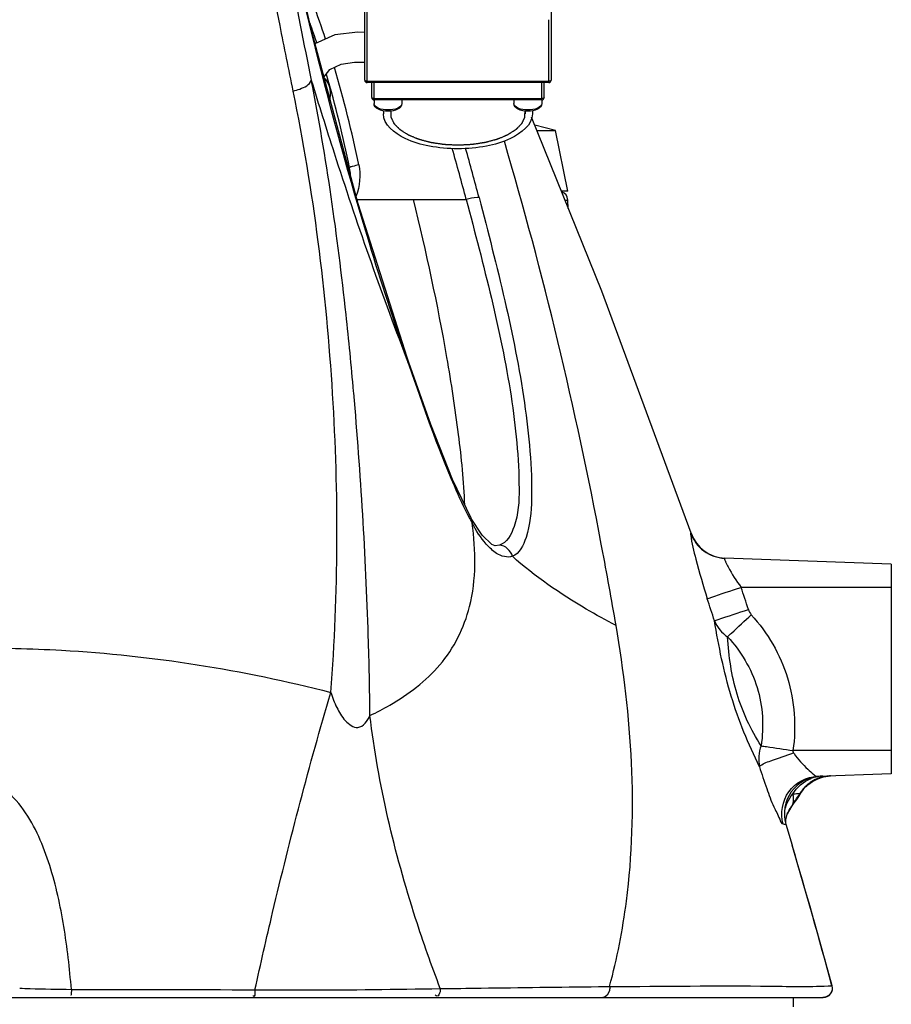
# Model space of a CAD drawing. Header units: millimetres. Extents: x 0 to 11890, y 0 to 8410.
# Tile 10 of 137: x 4338 to 4525, y 5414 to 5626. Entities that reach past the tile are written whole.
import ezdxf

# ---------------------------------------------------------------- set-up
doc = ezdxf.new("R2010")
doc.units = ezdxf.units.MM
doc.header["$LTSCALE"] = 653.95
for name, color, linetype in [('304103000010DXF_CONTINUOUS_LINE', 7, 'CONTINUOUS'), ('304103000011DXF_CONTINUOUS_LINE', 7, 'CONTINUOUS'), ('304304000009DXF_CONTINUOUS_LINE', 7, 'CONTINUOUS'), ('501038000002DXF_CONTINUOUS_LINE', 7, 'CONTINUOUS'), ('QJR6-2000HBUDXF_CONTINUOUS_LINE', 7, 'CONTINUOUS')]:
    doc.layers.add(name, color=color, linetype=linetype)

msp = doc.modelspace()

# ---------------------------------------------------------------- linework, layer by layer
at = {"layer": '304103000010DXF_CONTINUOUS_LINE', "color": 9, "linetype": 'Continuous'}
for p, q in [((4410.307, 5586.965), (4433.785, 5586.965)), ((4454.965, 5586.84), (4455.59, 5586.84)), ((4420.916, 5552.997), (4421.528, 5551.419)), ((4420.919, 5553.009), (4421.528, 5551.419)), ((4421.157, 5552.482), (4420.969, 5553.023)), ((4421.157, 5552.482), (4420.971, 5553.034)), ((4421.157, 5552.482), (4421.081, 5553.071)), ((4421.281, 5552.128), (4421.157, 5552.481)), ((4421.528, 5551.419), (4421.281, 5552.128)), ((4421.528, 5551.419), (4421.452, 5552.007)), ((4409.639, 5545.454), (4409.614, 5545.738)), ((4409.636, 5545.455), (4409.614, 5545.738)), ((4435.066, 5517.51), (4434.811, 5518.54)), ((4482.058, 5515.331), (4481.953, 5515.368)), ((4440.904, 5512.801), (4439.976, 5512.669)), ((4462.911, 5512.264), (4462.767, 5513.022)), ((4462.907, 5512.263), (4462.767, 5513.022)), ((4524.991, 5503.735), (4492.779, 5503.735)), ((4524.991, 5468.735), (4503.893, 5468.735)), ((4505.375, 5459.52), (4505.463, 5459.522)), ((4503.917, 5457.376), (4502.651, 5455.131)), ((4503.662, 5456.828), (4503.184, 5456.157)), ((4512.248, 5418.254), (4512.306, 5418.261))]:
    msp.add_line(p, q, dxfattribs=at)
at = {"layer": '304103000010DXF_CONTINUOUS_LINE', "color": 7, "linetype": 'Continuous'}
for p, q in [((4455.684, 5585.053), (4455.59, 5586.84)), ((4421.452, 5552.007), (4421.082, 5553.067)), ((4434.811, 5518.54), (4434.805, 5518.551)), ((4439.976, 5512.669), (4439.956, 5512.669)), ((4524.991, 5508.735), (4489.231, 5509.984)), ((4524.991, 5508.735), (4524.991, 5463.735)), ((4524.991, 5463.735), (4509.178, 5463.183)), ((4510.471, 5463.086), (4511.964, 5463.28)), ((4506.397, 5460.717), (4507.094, 5461.394)), ((4507.094, 5461.394), (4508.051, 5462.093)), ((4506.038, 5460.315), (4506.039, 5460.317)), ((4502.326, 5453.817), (4502.639, 5455.102)), ((4502.651, 5455.131), (4502.639, 5455.102)), ((4503.184, 5456.157), (4503.182, 5456.155)), ((4502.327, 5453.151), (4502.326, 5453.817)), ((4502.379, 5452.906), (4503.714, 5448.436)), ((4145.614, 5415.735), (4510.376, 5415.735))]:
    msp.add_line(p, q, dxfattribs=at)
for points in [[(4421.081, 5553.071), (4410.556, 5586.037), (4400.567, 5623.175), (4391.706, 5661.932)], [(4482.058, 5515.331), (4462.84, 5567.269), (4447.819, 5604.6)], [(4434.805, 5518.551), (4430.84, 5526.873), (4426.158, 5538.691), (4421.451, 5552.008)], [(4439.956, 5512.669), (4439.278, 5512.948), (4437.164, 5514.922), (4434.811, 5518.54)], [(4508.051, 5462.093), (4509.193, 5462.678), (4510.471, 5463.086)], [(4505.915, 5460.113), (4505.919, 5460.119), (4506.029, 5460.273), (4506.397, 5460.717)], [(4502.651, 5455.131), (4502.754, 5455.373), (4503.038, 5455.921), (4503.182, 5456.155)], [(4503.184, 5456.157), (4503.244, 5456.247), (4503.495, 5456.591)], [(4512.306, 5418.261), (4508.658, 5431.394), (4504.812, 5444.721), (4503.714, 5448.436)]]:
    msp.add_lwpolyline(points, dxfattribs=at)
at = {"layer": '304103000010DXF_CONTINUOUS_LINE', "color": 9, "linetype": 'Continuous'}
msp.add_lwpolyline([(4503.893, 5468.735), (4503.871, 5468.565), (4503.914, 5468.384), (4504.021, 5468.198)], dxfattribs=at)
for centre, radius, start, end in [((8179.034, 6382.508), 3856.151, 190.799068, 191.518042), ((4173.608, 5546.106), 241.974, 18.1223, 20.03389), ((4173.668, 5546.131), 241.909, 11.50898, 16.60953), ((3581.862, 5346.738), 896.462, 10.689673, 16.375061), ((3737.169, 5401.157), 720.971, 14.934754, 15.836036), ((3730.853, 5401.721), 729.675, 14.738411, 15.59822), ((4498.196, 5551.709), 71.798, 207.64945, 208.44522), ((3452.464, 5321.231), 1028.346, 9.760352, 10.705854), ((3198.303, 5083.04), 1361.122, 17.793186, 18.003768), ((3190.086, 5079.567), 1362.341, 17.823558, 18.032718), ((4525.925, 5484.355), 27.218, 216.41403, 216.80069), ((4510.582, 5455.383), 7.844, 95.92749, 100.16992), ((4510.571, 5455.496), 7.731, 92.00616, 95.92876), ((4512.161, 5455.247), 8.036, 92.97906, 107.01601), ((4512.25, 5455.266), 8.019, 92.04409, 103.85633), ((4512.145, 5455.44), 7.842, 92.00038, 92.93122), ((4512.299, 5455.246), 8.063, 129.44909, 147.96799), ((4512.164, 5455.293), 7.995, 129.4292, 134.74837), ((4512.129, 5455.333), 7.942, 125.00283, 129.41862), ((4512.208, 5455.345), 7.929, 128.41765, 129.40212), ((4512.256, 5455.274), 8.014, 110.74028, 128.36841), ((4512.155, 5455.293), 7.99, 112.96286, 124.99156), ((4510.588, 5455.349), 7.879, 100.16521, 110.9698), ((4512.126, 5455.355), 7.922, 110.66984, 112.94345), ((4512.136, 5455.329), 7.95, 107.8963, 110.66666), ((4512.221, 5455.345), 7.935, 109.50058, 110.68363), ((4512.236, 5455.303), 7.98, 107.65995, 109.50007), ((4512.151, 5455.284), 7.997, 107.02068, 107.89836), ((4512.253, 5455.247), 8.039, 103.84181, 107.65825), ((4477.785, 5476.725), 32.515, 323.48285, 328.05308), ((4512.136, 5455.302), 7.968, 141.24883, 148.04416), ((4496.231, 5466.05), 11.36, 328.36697, 329.68132), ((4512.216, 5455.24), 8.07, 134.74321, 141.25952), ((4501.553, 5458.142), 2.485, 328.07427, 332.73088), ((4501.575, 5458.13), 2.46, 332.7375, 337.42708), ((4501.547, 5458.142), 2.491, 337.43373, 342.08407), ((4508.602, 5454.789), 6.512, 177.93624, 180.60289), ((4508.609, 5454.789), 6.519, 176.31104, 177.93676), ((4508.614, 5454.789), 6.524, 175.64428, 176.31109), ((4508.51, 5454.786), 6.42, 180.58326, 192.56105), ((3354.014, 5107.055), 1199.313, 15.039277, 16.537737)]:
    msp.add_arc(centre, radius, start, end, dxfattribs=at)
at = {"layer": '304103000010DXF_CONTINUOUS_LINE', "color": 7, "linetype": 'Continuous'}
for centre, radius, start, end in [((4171.571, 5545.673), 242, 18.00135, 19.09043), ((4171.571, 5545.673), 242, 11.45174, 16.3391), ((4398.952, 5591.735), 10, 2.72643, 11.45174), ((4453.593, 5586.735), 2, 3, 70.6177), ((4489.609, 5517.976), 8, 199.30068, 267.99922), ((4510.04, 5455.208), 8, 92, 196.72743), ((4477.991, 5476.735), 32.5, 321.69691, 329.65667), ((4510.376, 5417.735), 2, 270, 15.23527)]:
    msp.add_arc(centre, radius, start, end, dxfattribs=at)
at = {"layer": '304103000010DXF_CONTINUOUS_LINE', "color": 9, "linetype": 'Continuous'}
for points, knots in [([(4396.665, 5610.207), (4395.708, 5614.903), (4391.887, 5633.836), (4388.224, 5652.8), (4385.567, 5667.076)], [0, 0, 0, 0, 0.2481655, 1, 1, 1, 1]), ([(4420.969, 5553.023), (4418.147, 5561.147), (4406.59, 5596.859), (4397.689, 5633.385), (4391.704, 5661.684)], [0, 0, 0, 0, 0.2291772, 1, 1, 1, 1]), ([(4396.665, 5610.207), (4397.143, 5610.327), (4398.533, 5610.789), (4400.224, 5611.543), (4400.538, 5612.525)], [0, 0, 0, 0, 0.3236288, 1, 1, 1, 1]), ([(4409.614, 5545.738), (4409.125, 5551.26), (4406.929, 5573.623), (4403.813, 5595.917), (4400.538, 5612.525)], [0, 0, 0, 0, 0.246699, 1, 1, 1, 1]), ([(4400.538, 5612.525), (4402.129, 5607.317), (4408.411, 5587.305), (4415.323, 5567.485), (4420.916, 5552.997)], [0, 0, 0, 0, 0.2596056, 1, 1, 1, 1]), ([(4404.705, 5481.196), (4406.403, 5502.472), (4406.443, 5545.81), (4401.026, 5588.804), (4396.665, 5610.207)], [0, 0, 0, 0, 0.4942119, 1, 1, 1, 1]), ([(4410.713, 5594.397), (4410.239, 5594.303), (4409.784, 5594.094), (4408.711, 5593.928), (4408.753, 5593.721)], [0, 0, 0, 0, 0.6952986, 1, 1, 1, 1]), ([(4433.456, 5521.382), (4433.312, 5526.451), (4432.173, 5537.055), (4428.877, 5558.998), (4425.182, 5575.739), (4422.473, 5586.965)], [0, 0, 0, 0, 0.228484, 0.479626, 1, 1, 1, 1]), ([(4436.519, 5587.355), (4436.381, 5587.383), (4435.448, 5587.367), (4434.543, 5587.161), (4433.785, 5586.965)], [0, 0, 0, 0, 0.1526405, 1, 1, 1, 1]), ([(4433.785, 5586.965), (4435.636, 5579.921), (4439.305, 5565.944), (4443.667, 5545.365), (4445.378, 5528.646), (4444.946, 5517.885), (4442.518, 5513.279), (4440.904, 5512.801)], [0, 0, 0, 0, 0.2856228, 0.5659722, 0.8274183, 0.9339955, 1, 1, 1, 1]), ([(4436.519, 5587.355), (4438.452, 5580.004), (4442.222, 5565.406), (4446.553, 5543.978), (4448.205, 5526.588), (4447.403, 5515.666), (4445.245, 5510.959), (4443.683, 5510.394)], [0, 0, 0, 0, 0.2881719, 0.570574, 0.8322325, 0.9370438, 1, 1, 1, 1]), ([(4434.597, 5518.39), (4433.383, 5520.707), (4428.381, 5531.461), (4424.553, 5542.697), (4421.528, 5551.419)], [0, 0, 0, 0, 0.2208035, 1, 1, 1, 1]), ([(4413.128, 5476.231), (4413.07, 5481.907), (4412.562, 5505.009), (4411.17, 5528.091), (4409.639, 5545.454)], [0, 0, 0, 0, 0.2456599, 1, 1, 1, 1]), ([(4428.111, 5487.099), (4431.151, 5490.666), (4436.1, 5500.624), (4435.835, 5511.595), (4435.066, 5517.51)], [0, 0, 0, 0, 0.4400474, 1, 1, 1, 1]), ([(4439.172, 5511.894), (4438.781, 5512.245), (4437.164, 5513.924), (4435.915, 5515.921), (4435.066, 5517.51)], [0, 0, 0, 0, 0.2256571, 1, 1, 1, 1]), ([(4481.953, 5515.368), (4481.918, 5515.375), (4481.915, 5515.14), (4481.927, 5515.052), (4481.94, 5514.945)], [0, 0, 0, 0, 0.2466331, 1, 1, 1, 1]), ([(4481.94, 5514.945), (4482.151, 5513.185), (4483.342, 5508.611), (4484.601, 5504.083), (4485.509, 5501.293)], [0, 0, 0, 0, 0.3766153, 1, 1, 1, 1]), ([(4481.953, 5515.368), (4482.468, 5513.874), (4484.453, 5511.136), (4487.652, 5510.039), (4489.231, 5509.984)], [0, 0, 0, 0, 0.5000849, 1, 1, 1, 1]), ([(4443.683, 5510.394), (4442.605, 5509.99), (4440.754, 5510.572), (4439.522, 5511.579), (4439.172, 5511.894)], [0, 0, 0, 0, 0.7099605, 1, 1, 1, 1]), ([(4465.925, 5495.565), (4463.765, 5496.682), (4455.944, 5500.971), (4448.526, 5506.073), (4443.683, 5510.394)], [0, 0, 0, 0, 0.2726284, 1, 1, 1, 1]), ([(4489.231, 5509.984), (4489.164, 5509.986), (4489.284, 5509.529), (4489.357, 5509.387), (4489.441, 5509.195)], [0, 0, 0, 0, 0.241785, 1, 1, 1, 1]), ([(4489.441, 5509.195), (4489.603, 5508.824), (4490.56, 5506.914), (4491.743, 5505.122), (4492.779, 5503.735)], [0, 0, 0, 0, 0.1893121, 1, 1, 1, 1]), ([(4485.509, 5501.293), (4485.767, 5501.402), (4488.193, 5502.216), (4490.614, 5503.031), (4492.779, 5503.735)], [0, 0, 0, 0, 0.1096185, 1, 1, 1, 1]), ([(4487.04, 5496.562), (4487.3, 5496.669), (4489.728, 5497.475), (4492.151, 5498.279), (4494.316, 5498.975)], [0, 0, 0, 0, 0.1101963, 1, 1, 1, 1]), ([(4489.864, 5493.09), (4490.151, 5493.376), (4491.822, 5494.988), (4493.533, 5496.558), (4494.952, 5497.847)], [0, 0, 0, 0, 0.1742498, 1, 1, 1, 1]), ([(4494.952, 5497.847), (4498.448, 5493.993), (4503.857, 5484.652), (4504.624, 5473.885), (4503.893, 5468.735)], [0, 0, 0, 0, 0.5001303, 1, 1, 1, 1]), ([(4464.544, 5418.098), (4466.159, 5424.108), (4471.132, 5449.665), (4469.272, 5476.12), (4465.925, 5495.565)], [0, 0, 0, 0, 0.2397625, 1, 1, 1, 1]), ([(4496.702, 5465.23), (4494.319, 5470.111), (4490.097, 5480.303), (4487.966, 5491.106), (4487.04, 5496.561)], [0, 0, 0, 0, 0.4953478, 1, 1, 1, 1]), ([(4489.864, 5493.09), (4492.724, 5490.039), (4497.16, 5482.553), (4497.695, 5473.869), (4497.044, 5469.739)], [0, 0, 0, 0, 0.5000602, 1, 1, 1, 1]), ([(4497.044, 5469.739), (4494.861, 5473.178), (4491.257, 5480.715), (4490.119, 5488.953), (4489.864, 5493.09)], [0, 0, 0, 0, 0.495648, 1, 1, 1, 1]), ([(4327.119, 5490.714), (4333.727, 5490.772), (4359.826, 5490.157), (4385.837, 5486.084), (4404.705, 5481.196)], [0, 0, 0, 0, 0.2531949, 1, 1, 1, 1]), ([(4413.128, 5476.231), (4414.579, 5476.908), (4420.049, 5479.794), (4425.133, 5483.604), (4428.111, 5487.099)], [0, 0, 0, 0, 0.258534, 1, 1, 1, 1]), ([(4388.446, 5417.395), (4389.666, 5422.935), (4394.555, 5444.332), (4400.116, 5465.58), (4404.705, 5481.196)], [0, 0, 0, 0, 0.2584433, 1, 1, 1, 1]), ([(4404.705, 5481.196), (4405.071, 5480.089), (4405.939, 5477.935), (4407.488, 5475.15), (4410.795, 5472.703), (4412.665, 5475.114), (4413.128, 5476.231)], [0, 0, 0, 0, 0.2582533, 0.5058364, 0.7322218, 1, 1, 1, 1]), ([(4428.213, 5417.643), (4426.312, 5422.606), (4419.592, 5441.645), (4414.919, 5461.461), (4413.128, 5476.231)], [0, 0, 0, 0, 0.2632222, 1, 1, 1, 1]), ([(4497.045, 5469.739), (4497.439, 5469.674), (4499.718, 5469.319), (4502.003, 5468.996), (4503.892, 5468.735)], [0, 0, 0, 0, 0.1731153, 1, 1, 1, 1]), ([(4496.702, 5465.23), (4497.267, 5465.935), (4500.026, 5466.688), (4502.362, 5467.687), (4504.02, 5468.199)], [0, 0, 0, 0, 0.3425554, 1, 1, 1, 1]), ([(4504.13, 5468.05), (4505.018, 5466.863), (4506.368, 5465.238), (4508.123, 5463.808), (4508.868, 5463.172), (4509.178, 5463.183)], [0, 0, 0, 0, 0.6291352, 0.868027, 1, 1, 1, 1]), ([(4496.702, 5465.23), (4497.183, 5463.67), (4498.154, 5460.845), (4499.544, 5456.879), (4500.82, 5454.746), (4501.381, 5452.983), (4501.797, 5452.967)], [0, 0, 0, 0, 0.3672, 0.6825837, 0.9063231, 1, 1, 1, 1]), ([(4501.797, 5452.967), (4501.149, 5455.216), (4501.998, 5460.599), (4506.845, 5463.101), (4509.178, 5463.183)], [0, 0, 0, 0, 0.5006144, 1, 1, 1, 1]), ([(4349.051, 5417.471), (4348.677, 5421.993), (4347.658, 5430.952), (4345.288, 5441.969), (4342.194, 5450.333), (4338.97, 5456.174), (4334.417, 5461.199), (4329.856, 5462.797), (4327.609, 5462.701)], [0, 0, 0, 0, 0.2534712, 0.5034232, 0.6271714, 0.7504573, 0.8743374, 1, 1, 1, 1]), ([(4503.844, 5459.417), (4504.017, 5459.431), (4504.528, 5459.47), (4505.038, 5459.51), (4505.375, 5459.52)], [0, 0, 0, 0, 0.3403902, 1, 1, 1, 1]), ([(4505.463, 5459.522), (4505.501, 5459.523), (4505.59, 5459.637), (4505.661, 5459.724), (4505.71, 5459.794)], [0, 0, 0, 0, 0.309139, 1, 1, 1, 1]), ([(4505.71, 5459.794), (4505.741, 5459.838), (4505.807, 5459.937), (4505.87, 5460.037), (4505.904, 5460.091)], [0, 0, 0, 0, 0.4591694, 1, 1, 1, 1]), ([(4503.495, 5456.591), (4503.515, 5456.617), (4503.555, 5456.667), (4503.593, 5456.72), (4503.61, 5456.748)], [0, 0, 0, 0, 0.5034218, 1, 1, 1, 1]), ([(4503.61, 5456.748), (4503.618, 5456.761), (4503.634, 5456.788), (4503.648, 5456.817), (4503.654, 5456.831)], [0, 0, 0, 0, 0.5017735, 1, 1, 1, 1]), ([(4501.797, 5452.967), (4501.941, 5452.962), (4502.09, 5452.919), (4502.364, 5452.955), (4502.379, 5452.906)], [0, 0, 0, 0, 0.7342574, 1, 1, 1, 1]), ([(4337.96, 5417.735), (4338.701, 5417.704), (4342.397, 5417.577), (4346.095, 5417.511), (4349.051, 5417.471)], [0, 0, 0, 0, 0.2004849, 1, 1, 1, 1]), ([(4349.051, 5417.471), (4349.049, 5417.26), (4349.077, 5417.036), (4348.95, 5415.974), (4348.929, 5416.191)], [0, 0, 0, 0, 0.4915552, 1, 1, 1, 1]), ([(4388.446, 5417.395), (4388.439, 5417.191), (4388.374, 5416.729), (4388.463, 5416.269), (4388.181, 5415.87), (4388.141, 5416.096), (4388.121, 5416.174)], [0, 0, 0, 0, 0.3554637, 0.7898623, 0.8598743, 1, 1, 1, 1]), ([(4388.446, 5417.395), (4392.146, 5417.371), (4405.402, 5417.311), (4418.658, 5417.485), (4428.213, 5417.642)], [0, 0, 0, 0, 0.2791121, 1, 1, 1, 1]), ([(4428.213, 5417.643), (4428.199, 5417.193), (4428.146, 5416.609), (4427.593, 5415.85), (4427.221, 5416.099), (4427.106, 5416.23)], [0, 0, 0, 0, 0.5748604, 0.7773558, 1, 1, 1, 1]), ([(4428.213, 5417.643), (4431.146, 5417.674), (4442.466, 5417.833), (4453.785, 5417.973), (4462.171, 5418.071)], [0, 0, 0, 0, 0.2591265, 1, 1, 1, 1]), ([(4464.544, 5418.098), (4464.583, 5417.814), (4464.593, 5416.855), (4463.779, 5415.735), (4463.087, 5415.735)], [0, 0, 0, 0, 0.2932929, 1, 1, 1, 1]), ([(4464.544, 5418.098), (4476.067, 5418.114), (4491.959, 5418.392), (4507.877, 5418.005), (4512.248, 5418.254)], [0, 0, 0, 0, 0.7246348, 1, 1, 1, 1]), ([(4512.248, 5418.254), (4512.401, 5417.685), (4512.154, 5416.327), (4510.907, 5415.735), (4510.317, 5415.735)], [0, 0, 0, 0, 0.5000613, 1, 1, 1, 1])]:
    msp.add_open_spline(points, degree=3, knots=knots, dxfattribs=at)
for points in [[(4410.713, 5594.397), (4411.158, 5592.212), (4410.954, 5589.812), (4410.15, 5587.733)], [(4443.683, 5510.394), (4443.42, 5511.591), (4442.129, 5512.757), (4440.904, 5512.801)], [(4494.316, 5498.975), (4494.448, 5498.564), (4494.662, 5498.167), (4494.952, 5497.847)], [(4487.04, 5496.562), (4487.605, 5495.181), (4488.642, 5493.945), (4489.864, 5493.09)], [(4497.044, 5469.739), (4496.525, 5468.324), (4496.39, 5466.704), (4496.702, 5465.23)], [(4503.844, 5459.417), (4504.729, 5460.877), (4506.175, 5462.095), (4507.768, 5462.706)], [(4502.109, 5455.284), (4502.223, 5456.774), (4502.891, 5458.266), (4503.844, 5459.417)], [(4503.917, 5457.376), (4504.122, 5458.025), (4504.054, 5458.77), (4503.844, 5459.417)], [(4349.051, 5417.471), (4362.183, 5417.458), (4375.314, 5417.432), (4388.446, 5417.395)], [(4462.171, 5418.071), (4462.962, 5418.081), (4463.753, 5418.09), (4464.544, 5418.098)]]:
    msp.add_open_spline(points, degree=3, dxfattribs=at)
at = {"layer": '304103000011DXF_CONTINUOUS_LINE', "color": 7, "linetype": 'Continuous'}
msp.add_line((4503.991, 5413.735), (4503.991, 5415.735), dxfattribs=at)
at = {"layer": '304304000009DXF_CONTINUOUS_LINE', "color": 7, "linetype": 'Continuous'}
for p, q in [((4451.991, 5644.061), (4451.991, 5612.527)), ((4411.991, 5612.527), (4411.991, 5628.942)), ((4451.491, 5612.027), (4412.491, 5612.027)), ((4413.491, 5608.816), (4413.491, 5612.027)), ((4450.491, 5608.816), (4450.491, 5612.027)), ((4449.991, 5608.316), (4413.991, 5608.316)), ((4413.991, 5608.316), (4413.991, 5607.576)), ((4419.991, 5608.316), (4419.991, 5607.576)), ((4443.991, 5608.316), (4443.991, 5607.576)), ((4449.991, 5608.316), (4449.991, 5607.576)), ((4415.991, 5605.994), (4415.991, 5605.347)), ((4447.991, 5606), (4447.991, 5605.347))]:
    msp.add_line(p, q, dxfattribs=at)
at = {"layer": '304304000009DXF_CONTINUOUS_LINE', "color": 9, "linetype": 'Continuous'}
for p, q in [((4412.491, 5612.027), (4412.491, 5630.396)), ((4451.491, 5612.027), (4451.491, 5625.517)), ((4451.491, 5612.292), (4412.491, 5612.292)), ((4413.991, 5608.316), (4413.991, 5612.027)), ((4449.991, 5608.316), (4449.991, 5612.027)), ((4449.991, 5608.581), (4413.991, 5608.581))]:
    msp.add_line(p, q, dxfattribs=at)
at = {"layer": '304304000009DXF_CONTINUOUS_LINE', "color": 2, "linetype": 'Continuous'}
for p, q in [((4417.591, 5605.95), (4417.591, 5605.347)), ((4446.391, 5605.952), (4446.391, 5605.347))]:
    msp.add_line(p, q, dxfattribs=at)
at = {"layer": '304304000009DXF_CONTINUOUS_LINE', "color": 7, "linetype": 'Continuous'}
for centre, start, end in [((4412.491, 5612.527), 180, 270), ((4451.491, 5612.527), 270, 360), ((4413.991, 5608.816), 180, 270), ((4449.991, 5608.816), 270, 360)]:
    msp.add_arc(centre, 0.5, start, end, dxfattribs=at)
at = {"layer": '304304000009DXF_CONTINUOUS_LINE', "color": 9, "linetype": 'Continuous'}
for points, knots in [([(4412.235, 5612.316), (4412.178, 5612.328), (4412.027, 5612.331), (4412.088, 5612.46), (4412.12, 5612.479)], [0, 0, 0, 0, 0.6103012, 1, 1, 1, 1]), ([(4412.491, 5612.292), (4412.449, 5612.292), (4412.363, 5612.296), (4412.278, 5612.308), (4412.235, 5612.316)], [0, 0, 0, 0, 0.4880522, 1, 1, 1, 1]), ([(4451.991, 5612.527), (4451.991, 5612.426), (4451.803, 5612.288), (4451.647, 5612.332), (4451.592, 5612.352)], [0, 0, 0, 0, 0.6309086, 1, 1, 1, 1]), ([(4413.735, 5608.606), (4413.678, 5608.617), (4413.527, 5608.621), (4413.588, 5608.75), (4413.62, 5608.769)], [0, 0, 0, 0, 0.6103012, 1, 1, 1, 1]), ([(4413.991, 5608.581), (4413.949, 5608.581), (4413.863, 5608.586), (4413.778, 5608.597), (4413.735, 5608.606)], [0, 0, 0, 0, 0.4880522, 1, 1, 1, 1]), ([(4419.991, 5607.576), (4419.991, 5607.133), (4418.833, 5606.257), (4416.991, 5606.112), (4415.149, 5606.257), (4413.991, 5607.133), (4413.991, 5607.576)], [0, 0, 0, 0, 0.1903223, 0.5, 0.8096777, 1, 1, 1, 1]), ([(4449.991, 5607.576), (4449.991, 5607.133), (4448.833, 5606.257), (4446.991, 5606.112), (4445.149, 5606.257), (4443.991, 5607.133), (4443.991, 5607.576)], [0, 0, 0, 0, 0.1903223, 0.5, 0.8096777, 1, 1, 1, 1]), ([(4450.491, 5608.816), (4450.491, 5608.715), (4450.303, 5608.578), (4450.147, 5608.621), (4450.092, 5608.642)], [0, 0, 0, 0, 0.6309088, 1, 1, 1, 1])]:
    msp.add_open_spline(points, degree=3, knots=knots, dxfattribs=at)
at = {"layer": '304304000009DXF_CONTINUOUS_LINE', "color": 7, "linetype": 'Continuous'}
for points, knots in [([(4419.991, 5607.576), (4419.991, 5606.43), (4416.991, 5605.373), (4413.991, 5606.431), (4413.991, 5607.576)], [0, 0, 0, 0, 0.5000408, 1, 1, 1, 1]), ([(4449.991, 5607.576), (4449.991, 5606.43), (4446.991, 5605.373), (4443.991, 5606.431), (4443.991, 5607.576)], [0, 0, 0, 0, 0.5000408, 1, 1, 1, 1]), ([(4447.991, 5605.347), (4447.991, 5602.986), (4443.743, 5599.753), (4437.964, 5598.227), (4431.991, 5597.628), (4426.018, 5598.227), (4420.239, 5599.753), (4415.991, 5602.986), (4415.991, 5605.347)], [0, 0, 0, 0, 0.1896675, 0.3353355, 0.5, 0.6646645, 0.8103325, 1, 1, 1, 1])]:
    msp.add_open_spline(points, degree=3, knots=knots, dxfattribs=at)
at = {"layer": '304304000009DXF_CONTINUOUS_LINE', "color": 2, "linetype": 'Continuous'}
for points, knots in [([(4431.991, 5598.586), (4431.746, 5598.598), (4431.377, 5598.616), (4430.887, 5598.64), (4430.519, 5598.658), (4430.15, 5598.676), (4429.844, 5598.691), (4429.598, 5598.702), (4429.445, 5598.71), (4429.322, 5598.716), (4429.23, 5598.72), (4429.154, 5598.724), (4429.1, 5598.727), (4429.069, 5598.728), (4429.046, 5598.729), (4429.024, 5598.733), (4428.995, 5598.737), (4428.943, 5598.745), (4428.87, 5598.756), (4428.782, 5598.769), (4428.664, 5598.786), (4428.517, 5598.808), (4428.282, 5598.844), (4427.989, 5598.888), (4427.636, 5598.94), (4427.284, 5598.993), (4426.99, 5599.037), (4426.755, 5599.073), (4426.608, 5599.095), (4426.49, 5599.112), (4426.402, 5599.125), (4426.329, 5599.136), (4426.277, 5599.144), (4426.248, 5599.149), (4426.225, 5599.151), (4426.206, 5599.157), (4426.178, 5599.164), (4426.131, 5599.177), (4426.062, 5599.195), (4425.981, 5599.217), (4425.871, 5599.246), (4425.735, 5599.283), (4425.517, 5599.341), (4425.244, 5599.414), (4424.917, 5599.501), (4424.59, 5599.588), (4424.317, 5599.661), (4424.099, 5599.719), (4423.963, 5599.755), (4423.854, 5599.784), (4423.772, 5599.806), (4423.704, 5599.824), (4423.656, 5599.837), (4423.629, 5599.845), (4423.607, 5599.849), (4423.591, 5599.857), (4423.568, 5599.867), (4423.528, 5599.883), (4423.47, 5599.907), (4423.401, 5599.936), (4423.308, 5599.975), (4423.193, 5600.023), (4423.008, 5600.099), (4422.777, 5600.195), (4422.5, 5600.31), (4422.223, 5600.425), (4421.992, 5600.521), (4421.807, 5600.598), (4421.691, 5600.646), (4421.599, 5600.684), (4421.53, 5600.713), (4421.472, 5600.737), (4421.431, 5600.754), (4421.409, 5600.764), (4421.39, 5600.77), (4421.377, 5600.78), (4421.358, 5600.791), (4421.326, 5600.812), (4421.279, 5600.842), (4421.223, 5600.877), (4421.148, 5600.924), (4421.055, 5600.984), (4420.905, 5601.078), (4420.718, 5601.196), (4420.494, 5601.338), (4420.307, 5601.456), (4420.157, 5601.551), (4420.045, 5601.622), (4419.933, 5601.693), (4419.839, 5601.752), (4419.765, 5601.799), (4419.718, 5601.829), (4419.68, 5601.852), (4419.652, 5601.87), (4419.629, 5601.885), (4419.611, 5601.897), (4419.595, 5601.905), (4419.587, 5601.915), (4419.574, 5601.928), (4419.558, 5601.945), (4419.538, 5601.965), (4419.513, 5601.991), (4419.48, 5602.024), (4419.429, 5602.076), (4419.364, 5602.142), (4419.287, 5602.221), (4419.21, 5602.3), (4419.107, 5602.405), (4418.978, 5602.537), (4418.849, 5602.668), (4418.746, 5602.774), (4418.668, 5602.852), (4418.591, 5602.931), (4418.527, 5602.997), (4418.475, 5603.05), (4418.443, 5603.083), (4418.417, 5603.109), (4418.398, 5603.129), (4418.382, 5603.145), (4418.37, 5603.157), (4418.364, 5603.163), (4418.359, 5603.168), (4418.357, 5603.174), (4418.353, 5603.181), (4418.347, 5603.193), (4418.338, 5603.211), (4418.328, 5603.233), (4418.314, 5603.261), (4418.297, 5603.297), (4418.269, 5603.355), (4418.234, 5603.427), (4418.192, 5603.513), (4418.151, 5603.599), (4418.095, 5603.714), (4418.026, 5603.857), (4417.956, 5604.001), (4417.901, 5604.116), (4417.859, 5604.202), (4417.817, 5604.288), (4417.783, 5604.36), (4417.755, 5604.417), (4417.737, 5604.453), (4417.724, 5604.482), (4417.713, 5604.503), (4417.704, 5604.521), (4417.698, 5604.534), (4417.695, 5604.541), (4417.692, 5604.546), (4417.692, 5604.552), (4417.692, 5604.559), (4417.692, 5604.572), (4417.691, 5604.59), (4417.69, 5604.612), (4417.689, 5604.642), (4417.688, 5604.678), (4417.686, 5604.737), (4417.684, 5604.81), (4417.682, 5604.898), (4417.679, 5604.986), (4417.675, 5605.104), (4417.671, 5605.251), (4417.665, 5605.427), (4417.658, 5605.661), (4417.653, 5605.837), (4417.649, 5605.955)], [0, 0, 0, 0, 0.03125, 0.046875, 0.0625, 0.078125, 0.09375, 0.1015625, 0.109375, 0.1132812, 0.1171875, 0.1210938, 0.1230469, 0.1240234, 0.125, 0.1259766, 0.1269531, 0.1289062, 0.1328125, 0.1367188, 0.140625, 0.1484375, 0.15625, 0.171875, 0.1875, 0.203125, 0.21875, 0.2265625, 0.234375, 0.2382812, 0.2421875, 0.2460938, 0.2480469, 0.2490234, 0.25, 0.2509766, 0.2519531, 0.2539062, 0.2578125, 0.2617188, 0.265625, 0.2734375, 0.28125, 0.296875, 0.3125, 0.328125, 0.34375, 0.3515625, 0.359375, 0.3632812, 0.3671875, 0.3710938, 0.3730469, 0.3740234, 0.375, 0.3759766, 0.3769531, 0.3789062, 0.3828125, 0.3867188, 0.390625, 0.3984375, 0.40625, 0.421875, 0.4375, 0.453125, 0.46875, 0.4765625, 0.484375, 0.4882812, 0.4921875, 0.4960938, 0.4980469, 0.4990234, 0.5, 0.5009766, 0.5019531, 0.5039062, 0.5078125, 0.5117188, 0.515625, 0.5234375, 0.53125, 0.546875, 0.5625, 0.578125, 0.5859375, 0.59375, 0.6015625, 0.609375, 0.6132812, 0.6171875, 0.6191406, 0.6210938, 0.6230469, 0.6240234, 0.625, 0.6259766, 0.6269531, 0.6289062, 0.6308594, 0.6328125, 0.6367188, 0.640625, 0.6484375, 0.65625, 0.6640625, 0.671875, 0.6875, 0.703125, 0.7109375, 0.71875, 0.7265625, 0.734375, 0.7382812, 0.7421875, 0.7441406, 0.7460938, 0.7480469, 0.7490234, 0.7495117, 0.75, 0.7504883, 0.7509766, 0.7519531, 0.7539062, 0.7558594, 0.7578125, 0.7617188, 0.765625, 0.7734375, 0.78125, 0.7890625, 0.796875, 0.8125, 0.828125, 0.8359375, 0.84375, 0.8515625, 0.859375, 0.8632812, 0.8671875, 0.8691406, 0.8710938, 0.8730469, 0.8740234, 0.8745117, 0.875, 0.8754883, 0.8759766, 0.8769531, 0.8789062, 0.8808594, 0.8828125, 0.8867188, 0.890625, 0.8984375, 0.90625, 0.9140625, 0.921875, 0.9375, 0.953125, 0.96875, 1, 1, 1, 1]), ([(4446.332, 5605.958), (4446.329, 5605.842), (4446.324, 5605.668), (4446.318, 5605.436), (4446.314, 5605.263), (4446.31, 5605.118), (4446.307, 5605.002), (4446.304, 5604.915), (4446.302, 5604.828), (4446.3, 5604.756), (4446.299, 5604.698), (4446.298, 5604.662), (4446.297, 5604.633), (4446.296, 5604.611), (4446.296, 5604.593), (4446.296, 5604.581), (4446.295, 5604.573), (4446.296, 5604.568), (4446.292, 5604.563), (4446.289, 5604.556), (4446.283, 5604.543), (4446.275, 5604.525), (4446.265, 5604.504), (4446.252, 5604.476), (4446.235, 5604.441), (4446.208, 5604.384), (4446.175, 5604.313), (4446.135, 5604.229), (4446.095, 5604.144), (4446.041, 5604.031), (4445.974, 5603.889), (4445.907, 5603.748), (4445.854, 5603.635), (4445.814, 5603.55), (4445.774, 5603.465), (4445.74, 5603.395), (4445.714, 5603.338), (4445.697, 5603.303), (4445.684, 5603.275), (4445.674, 5603.253), (4445.665, 5603.236), (4445.659, 5603.223), (4445.656, 5603.216), (4445.654, 5603.211), (4445.648, 5603.206), (4445.642, 5603.199), (4445.631, 5603.188), (4445.615, 5603.171), (4445.595, 5603.151), (4445.569, 5603.124), (4445.537, 5603.09), (4445.485, 5603.037), (4445.42, 5602.97), (4445.342, 5602.889), (4445.265, 5602.809), (4445.161, 5602.702), (4445.031, 5602.568), (4444.902, 5602.434), (4444.798, 5602.326), (4444.72, 5602.246), (4444.642, 5602.165), (4444.578, 5602.098), (4444.526, 5602.045), (4444.487, 5602.005), (4444.454, 5601.971), (4444.432, 5601.948), (4444.419, 5601.934), (4444.41, 5601.924), (4444.395, 5601.916), (4444.377, 5601.904), (4444.345, 5601.883), (4444.3, 5601.854), (4444.245, 5601.819), (4444.172, 5601.773), (4444.08, 5601.714), (4443.971, 5601.644), (4443.861, 5601.574), (4443.715, 5601.481), (4443.533, 5601.364), (4443.35, 5601.248), (4443.204, 5601.154), (4443.094, 5601.084), (4442.985, 5601.014), (4442.893, 5600.956), (4442.82, 5600.909), (4442.766, 5600.874), (4442.72, 5600.845), (4442.688, 5600.825), (4442.669, 5600.813), (4442.657, 5600.804), (4442.638, 5600.797), (4442.615, 5600.787), (4442.574, 5600.77), (4442.516, 5600.745), (4442.445, 5600.716), (4442.352, 5600.677), (4442.235, 5600.628), (4442.095, 5600.569), (4441.954, 5600.51), (4441.767, 5600.432), (4441.534, 5600.333), (4441.253, 5600.216), (4441.019, 5600.118), (4440.832, 5600.039), (4440.715, 5599.99), (4440.622, 5599.951), (4440.551, 5599.921), (4440.493, 5599.897), (4440.452, 5599.88), (4440.429, 5599.87), (4440.412, 5599.862), (4440.391, 5599.857), (4440.364, 5599.85), (4440.318, 5599.837), (4440.251, 5599.819), (4440.171, 5599.798), (4440.064, 5599.769), (4439.93, 5599.733), (4439.716, 5599.675), (4439.449, 5599.603), (4439.128, 5599.516), (4438.807, 5599.43), (4438.54, 5599.358), (4438.326, 5599.3), (4438.192, 5599.264), (4438.085, 5599.235), (4438.005, 5599.213), (4437.938, 5599.195), (4437.891, 5599.183), (4437.864, 5599.176), (4437.845, 5599.169), (4437.822, 5599.167), (4437.792, 5599.162), (4437.74, 5599.154), (4437.665, 5599.143), (4437.576, 5599.129), (4437.457, 5599.111), (4437.308, 5599.088), (4437.069, 5599.052), (4436.771, 5599.006), (4436.413, 5598.952), (4436.055, 5598.897), (4435.757, 5598.852), (4435.518, 5598.816), (4435.369, 5598.793), (4435.249, 5598.775), (4435.16, 5598.761), (4435.085, 5598.75), (4435.033, 5598.742), (4435.003, 5598.737), (4434.981, 5598.733), (4434.958, 5598.733), (4434.927, 5598.731), (4434.872, 5598.728), (4434.794, 5598.724), (4434.701, 5598.72), (4434.576, 5598.714), (4434.42, 5598.706), (4434.171, 5598.694), (4433.86, 5598.678), (4433.486, 5598.66), (4433.112, 5598.642), (4432.614, 5598.617), (4432.24, 5598.599), (4431.991, 5598.586)], [0, 0, 0, 0, 0.03125, 0.046875, 0.0625, 0.078125, 0.0859375, 0.09375, 0.1015625, 0.109375, 0.1132812, 0.1171875, 0.1191406, 0.1210938, 0.1230469, 0.1240234, 0.1245117, 0.125, 0.1254883, 0.1259766, 0.1269531, 0.1289062, 0.1308594, 0.1328125, 0.1367188, 0.140625, 0.1484375, 0.15625, 0.1640625, 0.171875, 0.1875, 0.203125, 0.2109375, 0.21875, 0.2265625, 0.234375, 0.2382812, 0.2421875, 0.2441406, 0.2460938, 0.2480469, 0.2490234, 0.2495117, 0.25, 0.2504883, 0.2509766, 0.2519531, 0.2539062, 0.2558594, 0.2578125, 0.2617188, 0.265625, 0.2734375, 0.28125, 0.2890625, 0.296875, 0.3125, 0.328125, 0.3359375, 0.34375, 0.3515625, 0.359375, 0.3632812, 0.3671875, 0.3710938, 0.3730469, 0.3740234, 0.375, 0.3759766, 0.3769531, 0.3789062, 0.3828125, 0.3867188, 0.390625, 0.3984375, 0.40625, 0.4140625, 0.421875, 0.4375, 0.453125, 0.4609375, 0.46875, 0.4765625, 0.484375, 0.4882812, 0.4921875, 0.4960938, 0.4980469, 0.4990234, 0.5, 0.5009766, 0.5019531, 0.5039062, 0.5078125, 0.5117188, 0.515625, 0.5234375, 0.53125, 0.5390625, 0.546875, 0.5625, 0.578125, 0.59375, 0.6015625, 0.609375, 0.6132812, 0.6171875, 0.6210938, 0.6230469, 0.6240234, 0.625, 0.6259766, 0.6269531, 0.6289062, 0.6328125, 0.6367188, 0.640625, 0.6484375, 0.65625, 0.671875, 0.6875, 0.703125, 0.71875, 0.7265625, 0.734375, 0.7382812, 0.7421875, 0.7460938, 0.7480469, 0.7490234, 0.75, 0.7509766, 0.7519531, 0.7539062, 0.7578125, 0.7617188, 0.765625, 0.7734375, 0.78125, 0.796875, 0.8125, 0.828125, 0.84375, 0.8515625, 0.859375, 0.8632812, 0.8671875, 0.8710938, 0.8730469, 0.8740234, 0.875, 0.8759766, 0.8769531, 0.8789062, 0.8828125, 0.8867188, 0.890625, 0.8984375, 0.90625, 0.921875, 0.9375, 0.953125, 0.96875, 1, 1, 1, 1])]:
    msp.add_open_spline(points, degree=3, knots=knots, dxfattribs=at)
at = {"layer": '501038000002DXF_CONTINUOUS_LINE', "color": 7, "linetype": 'Continuous'}
for p, q in [((4452.946, 5601.735), (4448.491, 5602.929)), ((4448.971, 5601.735), (4452.946, 5601.735)), ((4455.591, 5588.735), (4452.946, 5601.735)), ((4455.591, 5588.735), (4454.202, 5588.735))]:
    msp.add_line(p, q, dxfattribs=at)
at = {"layer": 'QJR6-2000HBUDXF_CONTINUOUS_LINE', "color": 7, "linetype": 'Continuous'}
for p, q in [((4411.991, 5622.754), (4410.529, 5622.871)), ((4409.782, 5616.448), (4411.991, 5616.389))]:
    msp.add_line(p, q, dxfattribs=at)
for points in [[(4410.529, 5622.871), (4405.575, 5622.271), (4401.323, 5620.364)], [(4403.254, 5613.185), (4404.501, 5614.809), (4406.962, 5616.017), (4409.782, 5616.448)]]:
    msp.add_lwpolyline(points, dxfattribs=at)
msp.add_arc((4399.991, 5609.735), 4.7, 337.94884, 46.47945, dxfattribs=at)

doc.saveas('drawing.dxf')
